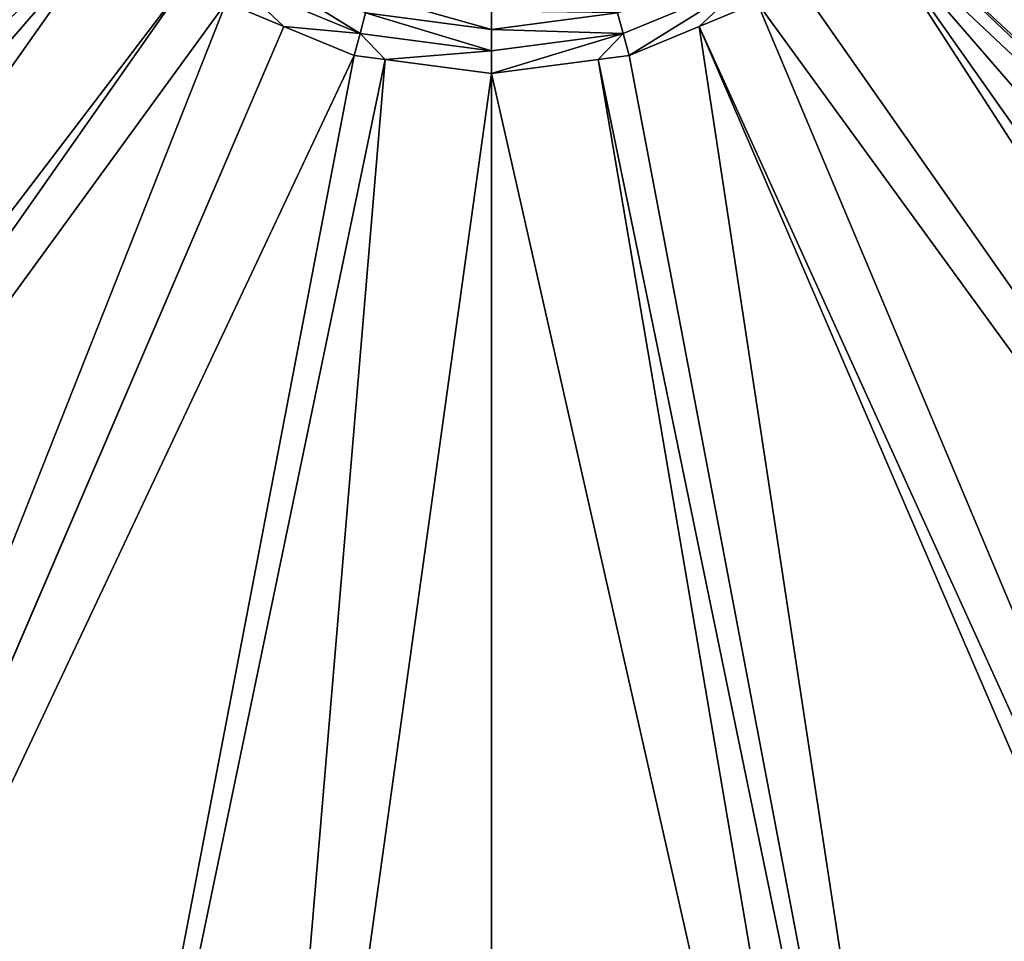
# Model space of a CAD drawing. Extents: x -924 to 924, y -425 to 424.
# Tile 13 of 52: x -38 to 41, y -113 to -39. Entities that reach past the tile are written whole.
import ezdxf

# ---------------------------------------------------------------- set-up
doc = ezdxf.new("R2010")
doc.units = 0
doc.linetypes.add('SOLIDLINE', pattern=[0])
doc.layers.add('BE3C_Starlet_I_Sil_8320CWVVK_1', color=252, linetype='SOLIDLINE')

msp = doc.modelspace()

# ---------------------------------------------------------------- linework, layer by layer
at = {"layer": 'BE3C_Starlet_I_Sil_8320CWVVK_1', "color": 252}
for points in [[(-500, 320.795), (820.794, -420), (-820.794, -420)], [(500, 320.795), (820.794, -420), (-500, 320.795)], [(39.9015, -14.7643, 157.567), (234.178, -86.7353, 164.797), (41.42, -11.0984, 157.567)], [(-232.522, -91.5972, 164.797), (-37.1361, -21.4406, 157.567), (-39.9015, -14.7643, 157.567)], [(37.1361, -21.4406, 157.567), (232.522, -91.5973, 164.797), (39.9015, -14.7643, 157.567)], [(39.9015, -14.7643, 157.567), (232.522, -91.5973, 164.797), (234.178, -86.7353, 164.797)], [(-222.918, -112.978, 164.797), (-37.1361, -21.4406, 157.567), (-232.522, -91.5972, 164.797)], [(-212.034, -132.165, 164.797), (-37.1361, -21.4406, 157.567), (-222.918, -112.978, 164.797)], [(-212.034, -132.165, 164.797), (-36.2601, -22.5822, 157.567), (-37.1361, -21.4406, 157.567)], [(36.2601, -22.5822, 157.567), (212.034, -132.165, 164.797), (37.1361, -21.4406, 157.567)], [(212.034, -132.165, 164.797), (222.918, -112.978, 164.797), (37.1361, -21.4406, 157.567)], [(37.1361, -21.4406, 157.567), (222.918, -112.978, 164.797), (232.522, -91.5973, 164.797)], [(-211.353, -133.366, 164.797), (-36.2601, -22.5822, 157.567), (-212.034, -132.165, 164.797)], [(-211.353, -133.366, 164.797), (-197.929, -152.58, 164.797), (-36.2601, -22.5822, 157.567)], [(-36.2601, -22.5822, 157.567), (-197.929, -152.58, 164.797), (-182.764, -170.452, 164.797)], [(-36.2601, -22.5822, 157.567), (-182.764, -170.452, 164.797), (-30.9782, -29.4657, 157.567)], [(30.9782, -29.4657, 157.567), (182.763, -170.452, 164.797), (36.2601, -22.5822, 157.567)], [(211.353, -133.366, 164.797), (212.034, -132.165, 164.797), (36.2601, -22.5822, 157.567)], [(36.2601, -22.5822, 157.567), (182.763, -170.452, 164.797), (197.929, -152.58, 164.797)], [(36.2601, -22.5822, 157.567), (197.929, -152.58, 164.797), (211.353, -133.366, 164.797)], [(-30.9782, -29.4657, 157.567), (-182.764, -170.452, 164.797), (-181.065, -172.11, 164.797)], [(-30.9782, -29.4657, 157.567), (-181.065, -172.11, 164.797), (-30.3215, -30.3215, 157.567)], [(30.3215, -30.3215, 157.567), (181.065, -172.11, 164.797), (30.9782, -29.4657, 157.567)], [(30.9782, -29.4657, 157.567), (181.065, -172.11, 164.797), (182.763, -170.452, 164.797)], [(-30.3215, -30.3215, 157.567), (-181.065, -172.11, 164.797), (-165.991, -186.825, 164.797)], [(-30.3215, -30.3215, 157.567), (-165.991, -186.825, 164.797), (-149.991, -199.898, 164.797)], [(-30.3215, -30.3215, 157.567), (-149.991, -199.898, 164.797), (-24.3014, -34.9409, 157.567)], [(30.3215, -30.3215, 157.567), (24.3014, -34.9409, 157.567), (139.98, -199.988, 164.622)], [(139.98, -199.988, 164.622), (149.991, -199.898, 164.797), (30.3215, -30.3215, 157.567)], [(30.3215, -30.3215, 157.567), (149.991, -199.898, 164.797), (165.991, -186.825, 164.797)], [(30.3215, -30.3215, 157.567), (165.991, -186.825, 164.797), (181.065, -172.11, 164.797)], [(-20.5168, -35.5362, 157.269), (-10.6203, -39.6355, 157.269), (-19.6588, -34.05, 156.523)], [(-19.6588, -34.05, 156.523), (-10.6203, -39.6355, 157.269), (-10.1761, -37.9778, 156.523)], [(-24.3014, -34.9409, 157.567), (-149.991, -199.898, 164.797), (-140.04, -199.986, 164.625)], [(-24.3014, -34.9409, 157.567), (-140.04, -199.986, 164.625), (-21.4406, -37.1361, 157.567)], [(139.98, -199.988, 164.622), (24.3014, -34.9409, 157.567), (21.4406, -37.1361, 157.567)], [(-21.4406, -37.1361, 157.567), (-16.7713, -39.0702, 157.567), (-20.5168, -35.5362, 157.269)], [(-20.5168, -35.5362, 157.269), (-16.7713, -39.0702, 157.567), (-10.6203, -39.6355, 157.269)], [(10.1761, -37.9778, 156.523), (10.6203, -39.6355, 157.269), (20.5168, -35.5362, 157.269)], [(20.5168, -35.5362, 157.269), (10.6203, -39.6355, 157.269), (11.0984, -41.42, 157.567)], [(20.5168, -35.5362, 157.269), (11.0984, -41.42, 157.567), (16.7713, -39.0702, 157.567)], [(16.7713, -39.0702, 157.567), (21.4406, -37.1361, 157.567), (20.5168, -35.5362, 157.269)], [(0, -39.3175, 156.523), (-9.7936, -36.5502, 155.375), (-10.1761, -37.9778, 156.523)], [(0, -37.8396, 155.375), (-9.7936, -36.5502, 155.375), (0, -39.3175, 156.523)], [(-21.4406, -37.1361, 157.567), (-140.04, -199.986, 164.625), (-86.101, -200.467, 163.693)], [(-21.4406, -37.1361, 157.567), (-86.101, -200.467, 163.693), (-16.7713, -39.0702, 157.567)], [(90.0914, -200.438, 163.748), (21.4406, -37.1361, 157.567), (16.7713, -39.0702, 157.567)], [(139.98, -199.988, 164.622), (21.4406, -37.1361, 157.567), (90.0914, -200.438, 163.748)], [(0, -41.0337, 157.269), (-10.1761, -37.9778, 156.523), (-10.6203, -39.6355, 157.269)], [(0, -41.0337, 157.269), (0, -39.3175, 156.523), (-10.1761, -37.9778, 156.523)], [(0, -37.8396, 155.375), (0, -39.3175, 156.523), (10.1761, -37.9778, 156.523)], [(10.1761, -37.9778, 156.523), (0, -39.3175, 156.523), (10.6203, -39.6355, 157.269)], [(-16.7713, -39.0702, 157.567), (-86.101, -200.467, 163.693), (-86.0314, -200.468, 163.693)], [(-16.7713, -39.0702, 157.567), (-86.0314, -200.468, 163.693), (-11.0984, -41.42, 157.567)], [(-16.7713, -39.0702, 157.567), (-11.0984, -41.42, 157.567), (-10.6203, -39.6355, 157.269)], [(-10.6203, -39.6355, 157.269), (-11.0984, -41.42, 157.567), (-8.59843, -41.7491, 157.567)], [(-10.6203, -39.6355, 157.269), (-8.59843, -41.7491, 157.567), (0, -41.0337, 157.269)], [(10.6203, -39.6355, 157.269), (0, -39.3175, 156.523), (0, -41.0337, 157.269)], [(0, -41.0337, 157.269), (0, -42.8811, 157.567), (10.6203, -39.6355, 157.269)], [(10.6203, -39.6355, 157.269), (0, -42.8811, 157.567), (8.59843, -41.7491, 157.567)], [(10.6203, -39.6355, 157.269), (8.59843, -41.7491, 157.567), (11.0984, -41.42, 157.567)], [(16.7713, -39.0702, 157.567), (11.0984, -41.42, 157.567), (41.3769, -200.704, 163.251)], [(90.0914, -200.438, 163.748), (16.7713, -39.0702, 157.567), (86.2241, -200.459, 163.709)], [(86.2241, -200.459, 163.709), (16.7713, -39.0702, 157.567), (41.3769, -200.704, 163.251)], [(0, -41.0337, 157.269), (-8.59843, -41.7491, 157.567), (0, -42.8811, 157.567)], [(-11.0984, -41.42, 157.567), (-86.0314, -200.468, 163.693), (-41.6715, -200.679, 163.299)], [(-11.0984, -41.42, 157.567), (-41.6715, -200.679, 163.299), (-8.59843, -41.7491, 157.567)], [(-8.59843, -41.7491, 157.567), (-41.6715, -200.679, 163.299), (-22.0113, -200.773, 163.125)], [(-8.59843, -41.7491, 157.567), (-22.0113, -200.773, 163.125), (0, -42.8811, 157.567)], [(35.6958, -200.735, 163.193), (8.59843, -41.7491, 157.567), (0, -42.8811, 157.567)], [(41.3769, -200.704, 163.251), (11.0984, -41.42, 157.567), (8.59843, -41.7491, 157.567)], [(41.3769, -200.704, 163.251), (8.59843, -41.7491, 157.567), (35.6958, -200.735, 163.193)], [(0, -42.8811, 157.567), (-22.0113, -200.773, 163.125), (-0.01166, -200.758, 163.151)], [(0, -42.8811, 157.567), (-0.01166, -200.758, 163.151), (-0.00125, -200.758, 163.151)], [(35.6958, -200.735, 163.193), (0, -42.8811, 157.567), (-0.00125, -200.758, 163.151)]]:
    msp.add_3dface(points, dxfattribs=at)

doc.saveas('drawing.dxf')
